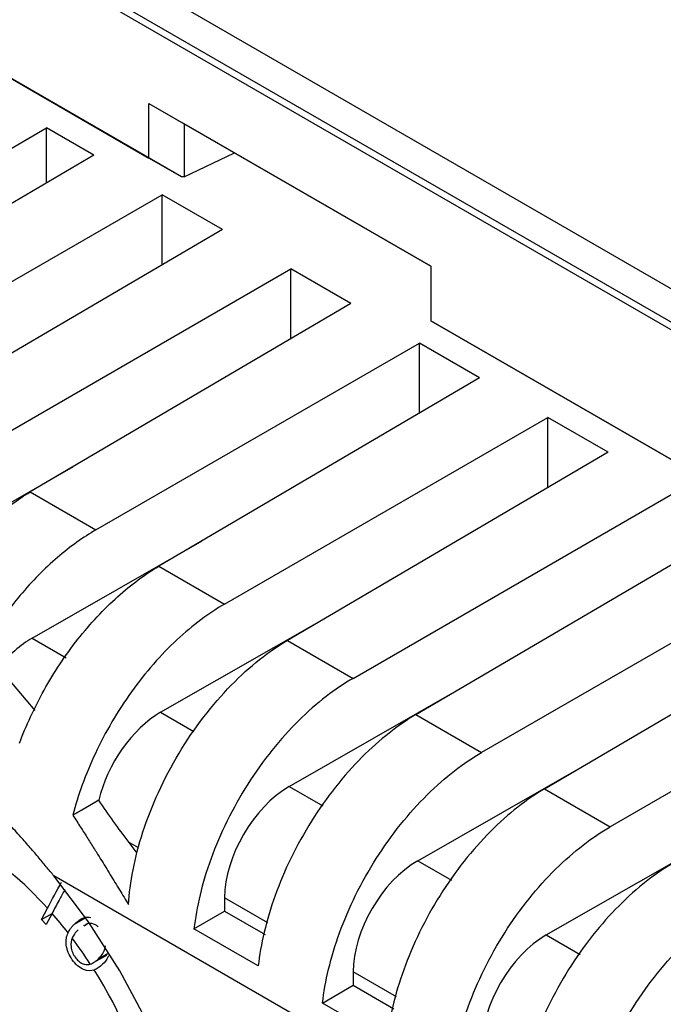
# Model space of a CAD drawing. Header units: millimetres. Extents: x 6 to 273, y 6 to 210.
# Tile 45 of 52: x 216.69 to 222.36, y 154.39 to 163.05. Entities that reach past the tile are written whole.
import ezdxf

# ---------------------------------------------------------------- set-up
doc = ezdxf.new("R2010")
doc.units = ezdxf.units.MM

msp = doc.modelspace()

# ---------------------------------------------------------------- linework, layer by layer
at = {"color": 7, "linetype": 'Continuous', "lineweight": 25}
for p, q in [((216.6956, 163.6353), (231.4034, 155.1447)), ((216.7527, 163.6683), (231.4034, 155.2105)), ((217.2891, 163.6525), (230.8655, 155.815)), ((215.7757, 163.0232), (217.8309, 161.8367)), ((218.1162, 161.672), (216.061, 162.8585)), ((217.8309, 162.3177), (220.312, 160.8854)), ((217.8309, 161.8367), (217.8309, 162.3177)), ((217.8309, 162.3177), (218.1409, 162.1387)), ((220.312, 160.8854), (218.1409, 162.1387)), ((218.1409, 162.1387), (218.1409, 161.6719)), ((214.0835, 160.4588), (216.9305, 162.1023)), ((214.0835, 160.4588), (216.9305, 162.1023)), ((217.346, 161.8624), (216.9305, 162.1023)), ((216.9305, 161.6183), (216.9305, 162.1023)), ((217.346, 161.8624), (216.9305, 162.1023)), ((216.9305, 161.6183), (216.9305, 162.1023)), ((217.346, 161.8624), (214.5238, 160.2046)), ((217.346, 161.8624), (214.5238, 160.2046)), ((218.1409, 161.6719), (218.5845, 161.8827)), ((218.1162, 161.672), (217.8309, 161.8367)), ((218.1409, 161.6719), (218.1162, 161.672)), ((215.1017, 159.8709), (217.9487, 161.5145)), ((215.1017, 159.8709), (217.9487, 161.5145)), ((218.4774, 161.2093), (217.9487, 161.5145)), ((217.9487, 160.8987), (217.9487, 161.5145)), ((218.4774, 161.2093), (217.9487, 161.5145)), ((217.9487, 160.8987), (217.9487, 161.5145)), ((218.4774, 161.2093), (215.6551, 159.5515)), ((218.4774, 161.2093), (215.6551, 159.5515)), ((216.2331, 159.2178), (219.0801, 160.8613)), ((216.2331, 159.2178), (219.0801, 160.8613)), ((219.6087, 160.5561), (219.0801, 160.8613)), ((219.0801, 160.2456), (219.0801, 160.8613)), ((219.6087, 160.5561), (219.0801, 160.8613)), ((219.0801, 160.2456), (219.0801, 160.8613)), ((220.312, 160.8854), (220.312, 160.4044)), ((219.6087, 160.5561), (216.7865, 158.8983)), ((219.6087, 160.5561), (216.7865, 158.8983)), ((220.312, 160.4044), (227.787, 156.0892)), ((220.312, 160.4044), (220.312, 160.4044)), ((228.0723, 155.9245), (220.312, 160.4044)), ((217.3645, 158.5647), (220.2115, 160.2082)), ((217.3645, 158.5647), (220.2115, 160.2082)), ((220.7401, 159.903), (220.2115, 160.2082)), ((220.2115, 159.5925), (220.2115, 160.2082)), ((220.7401, 159.903), (220.2115, 160.2082)), ((220.2115, 159.5925), (220.2115, 160.2082)), ((220.7401, 159.903), (217.9179, 158.2452)), ((220.7401, 159.903), (217.9179, 158.2452)), ((218.4959, 157.9116), (221.3428, 159.5551)), ((218.4959, 157.9116), (221.3428, 159.5551)), ((221.8715, 159.2499), (221.3428, 159.5551)), ((221.3428, 158.9393), (221.3428, 159.5551)), ((221.8715, 159.2499), (221.3428, 159.5551)), ((221.3428, 158.9393), (221.3428, 159.5551)), ((221.8715, 159.2499), (219.0493, 157.5921)), ((221.8715, 159.2499), (219.0493, 157.5921)), ((215.6712, 158.2658), (217.1669, 159.1218)), ((216.7865, 158.8983), (217.3645, 158.5647)), ((216.7865, 158.8983), (217.3645, 158.5647)), ((219.6272, 157.2584), (222.4742, 158.902)), ((219.6272, 157.2584), (222.4742, 158.902)), ((220.1806, 156.939), (223.0029, 158.5968)), ((220.1806, 156.939), (223.0029, 158.5968)), ((216.8025, 157.6127), (218.2983, 158.4687)), ((217.9179, 158.2452), (218.4959, 157.9116)), ((217.9179, 158.2452), (218.4959, 157.9116)), ((223.6056, 158.2488), (220.7586, 156.6053)), ((223.6056, 158.2488), (220.7586, 156.6053)), ((221.312, 156.2858), (224.1342, 157.9436)), ((221.312, 156.2858), (224.1342, 157.9436)), ((217.9339, 156.9596), (219.4297, 157.8155)), ((216.8025, 157.6127), (217.102, 157.4398)), ((219.0493, 157.5921), (219.6272, 157.2584)), ((219.0493, 157.5921), (219.6272, 157.2584)), ((224.7369, 157.5957), (221.89, 155.9522)), ((224.7369, 157.5957), (221.89, 155.9522)), ((216.8282, 156.9753), (216.5094, 157.3513)), ((219.0653, 156.3064), (220.561, 157.1624)), ((217.9339, 156.9596), (218.2255, 156.7912)), ((220.1806, 156.939), (220.7586, 156.6053)), ((220.1806, 156.939), (220.7586, 156.6053)), ((220.1966, 155.6533), (221.6924, 156.5093)), ((219.0653, 156.3064), (219.3622, 156.135)), ((221.312, 156.2858), (221.89, 155.9522)), ((221.312, 156.2858), (221.89, 155.9522)), ((217.3902, 156.1849), (217.1611, 156.053)), ((217.7391, 155.7656), (217.657, 155.813)), ((221.328, 155.0002), (222.8238, 155.8562)), ((220.1966, 155.6533), (220.4936, 155.4819)), ((226.4198, 150.0784), (216.9948, 155.5194)), ((226.4198, 150.0784), (216.9948, 155.5194)), ((218.4971, 155.3281), (218.4971, 155.2101)), ((218.8784, 155.1079), (218.4971, 155.3281)), ((216.8859, 155.1364), (216.9377, 155.2349)), ((216.8859, 155.1364), (216.9377, 155.2349)), ((216.8859, 155.1364), (216.9784, 155.1898)), ((216.8859, 155.1364), (216.9784, 155.1898)), ((216.9782, 155.1894), (216.9264, 155.0912)), ((216.9782, 155.1894), (216.9264, 155.0912)), ((218.2272, 155.0543), (218.4971, 155.2101)), ((218.2272, 155.0543), (218.4971, 155.2101)), ((218.4971, 155.2101), (218.8549, 155.0036)), ((216.9264, 155.0912), (216.8859, 155.1364)), ((216.9264, 155.0912), (216.8859, 155.1364)), ((217.175, 155.0953), (217.2734, 155.1521)), ((217.175, 155.0953), (217.2734, 155.1521)), ((217.2972, 155.1007), (217.2613, 155.0784)), ((217.2571, 155.0851), (217.2552, 155.084)), ((217.2571, 155.0851), (217.2552, 155.084)), ((218.7928, 154.7278), (218.2272, 155.0543)), ((218.7928, 154.7278), (218.2272, 155.0543)), ((221.328, 155.0002), (221.625, 154.8287)), ((217.3878, 154.7906), (217.479, 154.8432)), ((217.3878, 154.7906), (217.479, 154.8432)), ((217.3473, 154.7585), (217.3474, 154.7585)), ((217.3473, 154.7585), (217.3474, 154.7585)), ((217.3697, 154.7714), (217.4604, 154.8238)), ((217.3697, 154.7714), (217.4604, 154.8238)), ((219.6285, 154.6749), (219.6285, 154.557)), ((220.0098, 154.4548), (219.6285, 154.6749)), ((219.3586, 154.4012), (219.6285, 154.557)), ((219.3586, 154.4012), (219.6285, 154.557)), ((219.6285, 154.557), (219.9863, 154.3505)), ((219.9241, 154.0747), (219.3586, 154.4012)), ((219.9241, 154.0747), (219.3586, 154.4012))]:
    msp.add_line(p, q, dxfattribs=at)
at = {"color": 7, "linetype": 'Continuous', "lineweight": 25, "flags": 128}
for points in [[(217.3902, 156.1849), (217.2619, 156.1111), (217.1611, 156.053)], [(216.9948, 150.0125), (217.2989, 150.0642), (217.5743, 150.1771), (217.8161, 150.349), (218.02, 150.5771), (218.1825, 150.8573), (218.3006, 151.1846), (218.3723, 151.5532), (218.3964, 151.9568), (218.3723, 152.3881), (218.3006, 152.8396), (218.1825, 153.3033), (218.02, 153.771), (217.8161, 154.2345), (217.5743, 154.6857), (217.2989, 155.1165), (216.9948, 155.5194)], [(216.9948, 150.0125), (217.2989, 150.0642), (217.5743, 150.1771), (217.8161, 150.349), (218.02, 150.5771), (218.1825, 150.8573), (218.3006, 151.1846), (218.3723, 151.5532), (218.3964, 151.9568), (218.3723, 152.3881), (218.3006, 152.8396), (218.1825, 153.3033), (218.02, 153.771), (217.8161, 154.2345), (217.5743, 154.6857), (217.2989, 155.1165), (216.9948, 155.5194)]]:
    msp.add_lwpolyline(points, dxfattribs=at)
at = {"color": 7, "linetype": 'Continuous', "lineweight": 25}
for centre, radius, start, end in [((214.7078, 153.2597), 2.9789, 41.53247, 59.19749), ((214.7078, 153.2597), 2.9789, 41.53247, 59.19749), ((211.7116, 151.2774), 7.478, 36.44389, 37.33927), ((214.094, 152.6641), 3.8335, 37.90722, 41.2054), ((214.094, 152.6641), 3.8335, 37.90722, 41.2054), ((213.916, 152.5273), 4.058, 33.10854, 37.05245), ((213.916, 152.5273), 4.058, 33.10854, 37.05245), ((214.0422, 152.5836), 3.9213, 13.53152, 32.5227), ((214.0422, 152.5836), 3.9213, 13.53152, 32.5227)]:
    msp.add_arc(centre, radius, start, end, dxfattribs=at)
for centre, end_param in [((216.8025, 156.9595), 1.329535), ((217.9339, 156.3063), 2.06368), ((219.0653, 155.6532), 2.358314), ((220.1966, 155.0001), 2.358314), ((221.328, 154.3469), 2.358314)]:
    msp.add_ellipse(centre, major_axis=(0.4026, 0.6913), ratio=0.579895, start_param=0.787518, end_param=end_param, dxfattribs=at)
for points, knots in [([(215.6221, 157.4947), (215.6833, 157.6366), (215.7572, 157.7806), (215.9272, 158.06), (216.0233, 158.1952), (216.2294, 158.4437), (216.3394, 158.5568), (216.5629, 158.7518), (216.6764, 158.8336), (216.7865, 158.8983)], [0, 0, 0, 0, 0.25, 0.25, 0.5, 0.5, 0.75, 0.75, 1, 1, 1, 1]), ([(215.6221, 157.4947), (215.6833, 157.6366), (215.7572, 157.7806), (215.9272, 158.06), (216.0233, 158.1952), (216.2294, 158.4437), (216.3394, 158.5568), (216.5629, 158.7518), (216.6764, 158.8336), (216.7865, 158.8983)], [0, 0, 0, 0, 0.25, 0.25, 0.5, 0.5, 0.75, 0.75, 1, 1, 1, 1]), ([(217.3645, 158.5647), (217.2534, 158.5005), (217.139, 158.4193), (216.9135, 158.2254), (216.8025, 158.1129), (216.5945, 157.8654), (216.4977, 157.7307), (216.3262, 157.4522), (216.2516, 157.3085), (216.1898, 157.167)], [0, 0, 0, 0, 0.25, 0.25, 0.5, 0.5, 0.75, 0.75, 1, 1, 1, 1]), ([(217.3645, 158.5647), (217.2534, 158.5005), (217.139, 158.4193), (216.9135, 158.2254), (216.8025, 158.1129), (216.5945, 157.8654), (216.4977, 157.7307), (216.3262, 157.4522), (216.2516, 157.3085), (216.1898, 157.167)], [0, 0, 0, 0, 0.25, 0.25, 0.5, 0.5, 0.75, 0.75, 1, 1, 1, 1]), ([(216.6913, 156.687), (216.7487, 156.8411), (216.8216, 156.9999), (216.9952, 157.3107), (217.0959, 157.4625), (217.3154, 157.7414), (217.4341, 157.8684), (217.676, 158.0854), (217.799, 158.1754), (217.9179, 158.2452)], [0, 0, 0, 0, 0.25, 0.25, 0.5, 0.5, 0.75, 0.75, 1, 1, 1, 1]), ([(216.6913, 156.687), (216.7487, 156.8411), (216.8216, 156.9999), (216.9952, 157.3107), (217.0959, 157.4625), (217.3154, 157.7414), (217.4341, 157.8684), (217.676, 158.0854), (217.799, 158.1754), (217.9179, 158.2452)], [0, 0, 0, 0, 0.25, 0.25, 0.5, 0.5, 0.75, 0.75, 1, 1, 1, 1]), ([(218.4959, 157.9116), (218.3592, 157.8327), (218.2161, 157.7269), (217.9362, 157.4656), (217.7997, 157.31), (217.5548, 156.969), (217.4467, 156.784), (217.2723, 156.4128), (217.2061, 156.2271), (217.1611, 156.053)], [0, 0, 0, 0, 0.25, 0.25, 0.5, 0.5, 0.75, 0.75, 1, 1, 1, 1]), ([(218.4959, 157.9116), (218.3592, 157.8327), (218.2161, 157.7269), (217.9362, 157.4656), (217.7997, 157.31), (217.5548, 156.969), (217.4467, 156.784), (217.2723, 156.4128), (217.2061, 156.2271), (217.1611, 156.053)], [0, 0, 0, 0, 0.25, 0.25, 0.5, 0.5, 0.75, 0.75, 1, 1, 1, 1]), ([(217.6514, 155.2681), (217.6634, 155.4592), (217.7039, 155.6775), (217.8528, 156.1361), (217.9615, 156.3756), (218.2301, 156.8221), (218.3893, 157.028), (218.7197, 157.3663), (218.8901, 157.4986), (219.0493, 157.5921)], [0, 0, 0, 0, 0.25, 0.25, 0.5, 0.5, 0.75, 0.75, 1, 1, 1, 1]), ([(217.6514, 155.2681), (217.6634, 155.4592), (217.7039, 155.6775), (217.8528, 156.1361), (217.9615, 156.3756), (218.2301, 156.8221), (218.3893, 157.028), (218.7197, 157.3663), (218.8901, 157.4986), (219.0493, 157.5921)], [0, 0, 0, 0, 0.25, 0.25, 0.5, 0.5, 0.75, 0.75, 1, 1, 1, 1]), ([(219.6272, 157.2584), (219.4725, 157.1691), (219.3078, 157.0442), (218.9877, 156.7271), (218.833, 156.5351), (218.5674, 156.1168), (218.457, 155.8916), (218.298, 155.4543), (218.249, 155.243), (218.2272, 155.0543)], [0, 0, 0, 0, 0.25, 0.25, 0.5, 0.5, 0.75, 0.75, 1, 1, 1, 1]), ([(219.6272, 157.2584), (219.4725, 157.1691), (219.3078, 157.0442), (218.9877, 156.7271), (218.833, 156.5351), (218.5674, 156.1168), (218.457, 155.8916), (218.298, 155.4543), (218.249, 155.243), (218.2272, 155.0543)], [0, 0, 0, 0, 0.25, 0.25, 0.5, 0.5, 0.75, 0.75, 1, 1, 1, 1]), ([(220.1806, 156.939), (220.0272, 156.8488), (219.864, 156.7231), (219.5467, 156.4044), (219.3933, 156.2116), (219.13, 155.7921), (219.0206, 155.5663), (218.8629, 155.1282), (218.8144, 154.9166), (218.7928, 154.7278)], [0, 0, 0, 0, 0.25, 0.25, 0.5, 0.5, 0.75, 0.75, 1, 1, 1, 1]), ([(220.1806, 156.939), (220.0272, 156.8488), (219.864, 156.7231), (219.5467, 156.4044), (219.3933, 156.2116), (219.13, 155.7921), (219.0206, 155.5663), (218.8629, 155.1282), (218.8144, 154.9166), (218.7928, 154.7278)], [0, 0, 0, 0, 0.25, 0.25, 0.5, 0.5, 0.75, 0.75, 1, 1, 1, 1]), ([(216.9948, 155.5194), (216.9725, 155.5465), (216.926, 155.603), (216.8532, 155.6897), (216.7743, 155.7815), (216.6852, 155.8822), (216.5535, 156.0262), (216.3882, 156.1928), (216.1983, 156.3636), (216.0248, 156.5014), (215.8639, 156.6156), (215.7596, 156.6784), (215.7101, 156.7082)], [0, 0, 0, 0, 0.055181, 0.115092, 0.179738, 0.249125, 0.332709, 0.499998, 0.642391, 0.77318, 0.892377, 1, 1, 1, 1]), ([(216.9948, 155.5194), (216.9725, 155.5465), (216.926, 155.603), (216.8532, 155.6897), (216.7743, 155.7815), (216.6852, 155.8822), (216.5535, 156.0262), (216.3882, 156.1928), (216.1983, 156.3636), (216.0248, 156.5014), (215.8639, 156.6156), (215.7596, 156.6784), (215.7101, 156.7082)], [0, 0, 0, 0, 0.055181, 0.115092, 0.179738, 0.249125, 0.332709, 0.499998, 0.642391, 0.77318, 0.892377, 1, 1, 1, 1]), ([(219.3586, 154.4012), (219.3804, 154.5898), (219.4293, 154.8012), (219.5884, 155.2385), (219.6987, 155.4637), (219.9644, 155.8819), (220.1191, 156.074), (220.4392, 156.391), (220.6038, 156.516), (220.7586, 156.6053)], [0, 0, 0, 0, 0.25, 0.25, 0.5, 0.5, 0.75, 0.75, 1, 1, 1, 1]), ([(219.3586, 154.4012), (219.3804, 154.5898), (219.4293, 154.8012), (219.5884, 155.2385), (219.6987, 155.4637), (219.9644, 155.8819), (220.1191, 156.074), (220.4392, 156.391), (220.6038, 156.516), (220.7586, 156.6053)], [0, 0, 0, 0, 0.25, 0.25, 0.5, 0.5, 0.75, 0.75, 1, 1, 1, 1]), ([(221.312, 156.2858), (221.1586, 156.1957), (220.9954, 156.07), (220.6781, 155.7513), (220.5247, 155.5585), (220.2613, 155.1389), (220.152, 154.9131), (219.9943, 154.475), (219.9458, 154.2635), (219.9241, 154.0747)], [0, 0, 0, 0, 0.25, 0.25, 0.5, 0.5, 0.75, 0.75, 1, 1, 1, 1]), ([(221.312, 156.2858), (221.1586, 156.1957), (220.9954, 156.07), (220.6781, 155.7513), (220.5247, 155.5585), (220.2613, 155.1389), (220.152, 154.9131), (219.9943, 154.475), (219.9458, 154.2635), (219.9241, 154.0747)], [0, 0, 0, 0, 0.25, 0.25, 0.5, 0.5, 0.75, 0.75, 1, 1, 1, 1]), ([(217.1611, 156.053), (217.1839, 156.0182), (217.228, 155.9509), (217.2915, 155.8514), (217.3502, 155.758), (217.4161, 155.6517), (217.4898, 155.532), (217.5715, 155.3984), (217.6252, 155.3108), (217.6514, 155.2681)], [0, 0, 0, 0, 0.138879, 0.268494, 0.388853, 0.49997, 0.67475, 0.841397, 1, 1, 1, 1]), ([(217.1611, 156.053), (217.1839, 156.0182), (217.228, 155.9509), (217.2915, 155.8514), (217.3502, 155.758), (217.4161, 155.6517), (217.4898, 155.532), (217.5715, 155.3984), (217.6252, 155.3108), (217.6514, 155.2681)], [0, 0, 0, 0, 0.138879, 0.268494, 0.388853, 0.49997, 0.67475, 0.841397, 1, 1, 1, 1]), ([(220.49, 153.7481), (220.5118, 153.9367), (220.5607, 154.1481), (220.7198, 154.5854), (220.8301, 154.8106), (221.0957, 155.2288), (221.2505, 155.4209), (221.5706, 155.7379), (221.7352, 155.8628), (221.89, 155.9522)], [0, 0, 0, 0, 0.25, 0.25, 0.5, 0.5, 0.75, 0.75, 1, 1, 1, 1]), ([(220.49, 153.7481), (220.5118, 153.9367), (220.5607, 154.1481), (220.7198, 154.5854), (220.8301, 154.8106), (221.0957, 155.2288), (221.2505, 155.4209), (221.5706, 155.7379), (221.7352, 155.8628), (221.89, 155.9522)], [0, 0, 0, 0, 0.25, 0.25, 0.5, 0.5, 0.75, 0.75, 1, 1, 1, 1]), ([(222.4434, 155.6327), (222.29, 155.5426), (222.1267, 155.4169), (221.8094, 155.0982), (221.656, 154.9054), (221.3927, 154.4858), (221.2833, 154.26), (221.1256, 153.8219), (221.0771, 153.6103), (221.0555, 153.4216)], [0, 0, 0, 0, 0.25, 0.25, 0.5, 0.5, 0.75, 0.75, 1, 1, 1, 1]), ([(222.4434, 155.6327), (222.29, 155.5426), (222.1267, 155.4169), (221.8094, 155.0982), (221.656, 154.9054), (221.3927, 154.4858), (221.2833, 154.26), (221.1256, 153.8219), (221.0771, 153.6103), (221.0555, 153.4216)], [0, 0, 0, 0, 0.25, 0.25, 0.5, 0.5, 0.75, 0.75, 1, 1, 1, 1]), ([(217.0899, 155.3961), (217.0733, 155.366), (217.0347, 155.2964), (216.9986, 155.2282), (216.9782, 155.1894)], [0, 0, 0, 0, 0.4322759, 1, 1, 1, 1]), ([(217.0899, 155.3961), (217.0733, 155.366), (217.0347, 155.2964), (216.9986, 155.2282), (216.9782, 155.1894)], [0, 0, 0, 0, 0.4322759, 1, 1, 1, 1]), ([(221.6213, 153.0949), (221.6431, 153.2836), (221.6921, 153.4949), (221.8512, 153.9322), (221.9615, 154.1575), (222.2271, 154.5757), (222.3819, 154.7677), (222.7019, 155.0848), (222.8666, 155.2097), (223.0213, 155.2991)], [0, 0, 0, 0, 0.25, 0.25, 0.5, 0.5, 0.75, 0.75, 1, 1, 1, 1]), ([(221.6213, 153.0949), (221.6431, 153.2836), (221.6921, 153.4949), (221.8512, 153.9322), (221.9615, 154.1575), (222.2271, 154.5757), (222.3819, 154.7677), (222.7019, 155.0848), (222.8666, 155.2097), (223.0213, 155.2991)], [0, 0, 0, 0, 0.25, 0.25, 0.5, 0.5, 0.75, 0.75, 1, 1, 1, 1]), ([(217.1187, 155.0193), (217.1217, 155.0253), (217.1283, 155.0383), (217.141, 155.0567), (217.1566, 155.0762), (217.1687, 155.0887), (217.175, 155.0953)], [0, 0, 0, 0, 0.203558, 0.437533, 0.702797, 1, 1, 1, 1]), ([(217.1187, 155.0193), (217.1217, 155.0253), (217.1283, 155.0383), (217.141, 155.0567), (217.1566, 155.0762), (217.1687, 155.0887), (217.175, 155.0953)], [0, 0, 0, 0, 0.203558, 0.437533, 0.702797, 1, 1, 1, 1]), ([(217.175, 155.0953), (217.1914, 155.11), (217.2242, 155.1394), (217.274, 155.1616), (217.3093, 155.1559), (217.3191, 155.1543)], [0, 0, 0, 0, 0.4191346, 0.8385121, 1, 1, 1, 1]), ([(217.175, 155.0953), (217.1914, 155.11), (217.2242, 155.1394), (217.274, 155.1616), (217.3093, 155.1559), (217.3191, 155.1543)], [0, 0, 0, 0, 0.4191346, 0.8385121, 1, 1, 1, 1]), ([(217.3836, 155.072), (217.3755, 155.0784), (217.3572, 155.0929), (217.3271, 155.1019), (217.2906, 155.1037), (217.2722, 155.0879), (217.2613, 155.0784)], [0, 0, 0, 0, 0.174267, 0.393171, 0.637079, 1, 1, 1, 1]), ([(217.1563, 154.7823), (217.1427, 154.8023), (217.1304, 154.8237), (217.1124, 154.8679), (217.1063, 154.8904), (217.0983, 154.954), (217.1053, 154.9904), (217.1187, 155.0193)], [0, 0, 0, 0, 0.25, 0.25, 0.5, 0.5, 1, 1, 1, 1]), ([(217.1563, 154.7823), (217.1427, 154.8023), (217.1304, 154.8237), (217.1124, 154.8679), (217.1063, 154.8904), (217.0983, 154.954), (217.1053, 154.9904), (217.1187, 155.0193)], [0, 0, 0, 0, 0.25, 0.25, 0.5, 0.5, 1, 1, 1, 1]), ([(217.2087, 155.0459), (217.1968, 155.0337), (217.176, 155.0124), (217.161, 154.9844), (217.1546, 154.9725)], [0, 0, 0, 0, 0.572845, 1, 1, 1, 1]), ([(217.2087, 155.0459), (217.1968, 155.0337), (217.176, 155.0124), (217.161, 154.9844), (217.1546, 154.9725)], [0, 0, 0, 0, 0.572845, 1, 1, 1, 1]), ([(217.1546, 154.9725), (217.1459, 154.9515), (217.1414, 154.9256), (217.1476, 154.8808), (217.1517, 154.8651), (217.1607, 154.8417), (217.1642, 154.8339), (217.1722, 154.8189), (217.1769, 154.8117), (217.1816, 154.8046)], [0, 0, 0, 0, 0.5, 0.5, 0.75, 0.75, 0.875, 0.875, 1, 1, 1, 1]), ([(217.1546, 154.9725), (217.1459, 154.9515), (217.1414, 154.9256), (217.1476, 154.8808), (217.1517, 154.8651), (217.1607, 154.8417), (217.1642, 154.8339), (217.1722, 154.8189), (217.1769, 154.8117), (217.1816, 154.8046)], [0, 0, 0, 0, 0.5, 0.5, 0.75, 0.75, 0.875, 0.875, 1, 1, 1, 1]), ([(223.5747, 154.9796), (223.4213, 154.8895), (223.2581, 154.7637), (222.9408, 154.4451), (222.7874, 154.2522), (222.5241, 153.8327), (222.4147, 153.6069), (222.257, 153.1688), (222.2085, 152.9572), (222.1869, 152.7684)], [0, 0, 0, 0, 0.25, 0.25, 0.5, 0.5, 0.75, 0.75, 1, 1, 1, 1]), ([(223.5747, 154.9796), (223.4213, 154.8895), (223.2581, 154.7637), (222.9408, 154.4451), (222.7874, 154.2522), (222.5241, 153.8327), (222.4147, 153.6069), (222.257, 153.1688), (222.2085, 152.9572), (222.1869, 152.7684)], [0, 0, 0, 0, 0.25, 0.25, 0.5, 0.5, 0.75, 0.75, 1, 1, 1, 1]), ([(217.3878, 154.7906), (217.4043, 154.8079), (217.4322, 154.8373), (217.4448, 154.8842), (217.45, 154.9036)], [0, 0, 0, 0, 0.587477, 1, 1, 1, 1]), ([(217.3878, 154.7906), (217.4043, 154.8079), (217.4322, 154.8373), (217.4448, 154.8842), (217.45, 154.9036)], [0, 0, 0, 0, 0.587477, 1, 1, 1, 1]), ([(217.3486, 154.6918), (217.3216, 154.682), (217.2894, 154.6816), (217.2377, 154.7034), (217.22, 154.7149), (217.1862, 154.7441), (217.1706, 154.7625), (217.1563, 154.7823)], [0, 0, 0, 0, 0.5, 0.5, 0.75, 0.75, 1, 1, 1, 1]), ([(217.3486, 154.6918), (217.3216, 154.682), (217.2894, 154.6816), (217.2377, 154.7034), (217.22, 154.7149), (217.1862, 154.7441), (217.1706, 154.7625), (217.1563, 154.7823)], [0, 0, 0, 0, 0.5, 0.5, 0.75, 0.75, 1, 1, 1, 1]), ([(217.1816, 154.8046), (217.1908, 154.7923), (217.2006, 154.7804), (217.2221, 154.7617), (217.2333, 154.7542), (217.2663, 154.738), (217.2868, 154.7379), (217.3053, 154.7413)], [0, 0, 0, 0, 0.25, 0.25, 0.5, 0.5, 1, 1, 1, 1]), ([(217.1816, 154.8046), (217.1908, 154.7923), (217.2006, 154.7804), (217.2221, 154.7617), (217.2333, 154.7542), (217.2663, 154.738), (217.2868, 154.7379), (217.3053, 154.7413)], [0, 0, 0, 0, 0.25, 0.25, 0.5, 0.5, 1, 1, 1, 1]), ([(217.3151, 154.7439), (217.3216, 154.7462), (217.3353, 154.7511), (217.3533, 154.7618), (217.3711, 154.775), (217.3819, 154.7851), (217.3878, 154.7906)], [0, 0, 0, 0, 0.237853, 0.500071, 0.726738, 1, 1, 1, 1]), ([(217.3151, 154.7439), (217.3216, 154.7462), (217.3353, 154.7511), (217.3533, 154.7618), (217.3711, 154.775), (217.3819, 154.7851), (217.3878, 154.7906)], [0, 0, 0, 0, 0.237853, 0.500071, 0.726738, 1, 1, 1, 1]), ([(217.4744, 154.8166), (217.473, 154.8125), (217.4621, 154.7803), (217.4409, 154.7602), (217.4224, 154.7426)], [0, 0, 0, 0, 0.1292872, 1, 1, 1, 1]), ([(217.4744, 154.8166), (217.473, 154.8125), (217.4621, 154.7803), (217.4409, 154.7602), (217.4224, 154.7426)], [0, 0, 0, 0, 0.1292872, 1, 1, 1, 1]), ([(217.4224, 154.7426), (217.4098, 154.731), (217.3872, 154.7104), (217.3603, 154.6975), (217.3486, 154.6918)], [0, 0, 0, 0, 0.560614, 1, 1, 1, 1]), ([(217.4224, 154.7426), (217.4098, 154.731), (217.3872, 154.7104), (217.3603, 154.6975), (217.3486, 154.6918)], [0, 0, 0, 0, 0.560614, 1, 1, 1, 1])]:
    msp.add_open_spline(points, degree=3, knots=knots, dxfattribs=at)
for points in [[(217.657, 155.813), (217.5623, 155.9372), (217.4747, 156.0617), (217.3902, 156.1849)], [(216.9377, 155.2349), (216.9777, 155.3108), (217.0192, 155.3877), (217.0624, 155.4655)], [(216.9377, 155.2349), (216.9777, 155.3108), (217.0192, 155.3877), (217.0624, 155.4655)], [(217.3053, 154.7413), (217.3086, 154.7421), (217.3119, 154.7429), (217.3151, 154.7439)], [(217.3053, 154.7413), (217.3086, 154.7421), (217.3119, 154.7429), (217.3151, 154.7439)]]:
    msp.add_open_spline(points, degree=3, dxfattribs=at)

doc.saveas('drawing.dxf')
